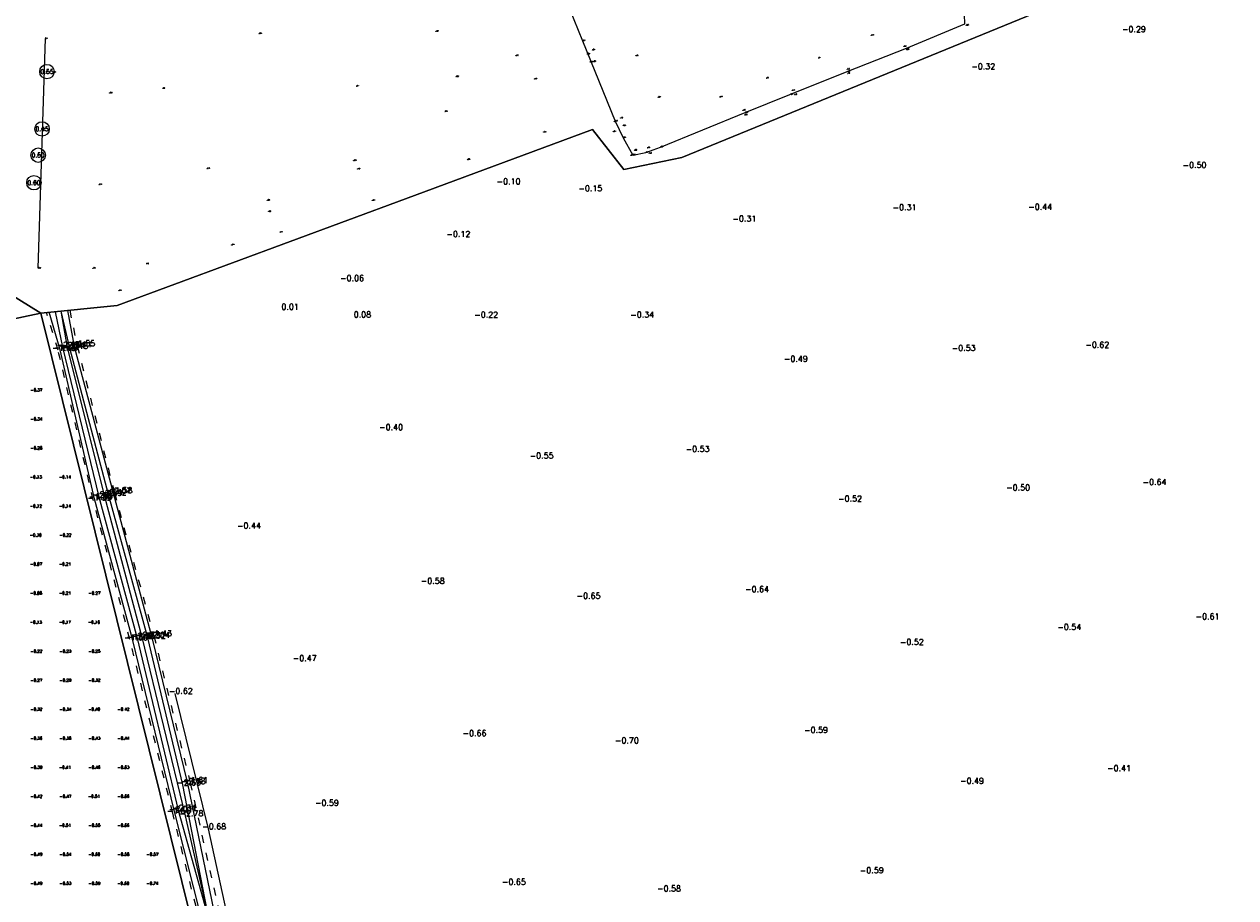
# Model space of a CAD drawing. Header units: metres. Extents: x 102665 to 103901, y 415762 to 419767.
# Tile 77 of 93: x 103232 to 103441, y 419275 to 419426. Entities that reach past the tile are written whole.
import ezdxf
from ezdxf.enums import TextEntityAlignment as Align

# ---------------------------------------------------------------- set-up
doc = ezdxf.new("R2010")
doc.units = ezdxf.units.M
doc.header["$MEASUREMENT"] = 0
doc.linetypes.add('DGN Style 5', pattern=[3.09989794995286, 1.32852769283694, -1.77137025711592])
for name, color, linetype, lineweight in [('B-GV-GR-BOOM-S', 90, 'Continuous', 13), ('B-WE-IE-TERREINAFSCHEIDING_KUNSTMATIG_HEKWERK-G', 20, 'IE-TERREINAFSCHEIDING-KUNSTMATIG', 13), ('DTM 15-11-2017_terristrisch', 3, 'Continuous', 0), ('DTM-Bodemsloot', 162, 'Continuous', 0), ('DTM-Boomdiameter', 96, 'Continuous', 0), ('DTM-Hoogtecijfer', 7, 'Continuous', 0), ('DTM-Meetpunt', 40, 'Continuous', 0), ('DTM_23-02-2012_luchtfoto drone', 40, 'Continuous', 0), ('DTM_27-12-2009_terrestrisch', 97, 'Continuous', 0), ('DTM_hoogtelijn', 251, 'DGN Style 5', 0), ('DTM_talud', 94, 'Continuous', 0), ('mp', 7, 'Continuous', 0)]:
    doc.layers.add(name, color=color, linetype=linetype, lineweight=lineweight)
doc.styles.add('LBD', font='txt.shx')
doc.styles.add('null', font='NLCS.shx')
doc.styles.get("Standard").update_dxf_attribs({"font": 'txt.shx'})
doc.linetypes.add('IE-TERREINAFSCHEIDING-KUNSTMATIG', pattern='A,4,["R",null,S=0.7500000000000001,R=90,X=0,Y=0],4,-2', length=10)

# ---------------------------------------------------------------- blocks, each defined once
blk = doc.blocks.new('MP')
at = {"layer": 'mp', "color": 0, "linetype": 'ByBlock', "lineweight": -2, "elevation": -0.036, "flags": 128}
blk.add_lwpolyline([(-0.005000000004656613, -0.008660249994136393), (-0.01000000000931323, 0), (-0.005000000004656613, 0.008660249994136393), (0.005000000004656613, 0.008660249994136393), (0.01000000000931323, 0), (0.005000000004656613, -0.008660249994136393), (-0.005000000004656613, -0.008660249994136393)], close=True, dxfattribs=at)
blk = doc.blocks.new('SGR-BOOM_01')
at = {"ltscale": 0.1}
h = blk.add_hatch(color=256, dxfattribs=at)
edge = h.paths.add_edge_path()
edge.add_arc((7.366995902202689e-12, -5.115907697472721e-12), 0.15, 0, 360)
for centre, radius in [((0, 0), 2.5), ((7.366995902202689e-12, -5.115907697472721e-12), 0.04499999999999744)]:
    blk.add_circle(centre, radius)
blk.add_circle((7.366995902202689e-12, -5.115907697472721e-12), 0.15, dxfattribs=at)

msp = doc.modelspace()

# ---------------------------------------------------------------- linework, layer by layer
at = {"layer": 'B-WE-IE-TERREINAFSCHEIDING_KUNSTMATIG_HEKWERK-G', "extrusion": (-0.0005415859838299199, -0.01683553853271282, 0.9998581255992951), "elevation": -7116.888671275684}
msp.add_lwpolyline([(89696.89820902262, 422426.4085826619), (89696.89820902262, 422466.0066710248)], dxfattribs=at)
at = {"layer": 'B-WE-IE-TERREINAFSCHEIDING_KUNSTMATIG_HEKWERK-G'}
msp.add_polyline3d([(103324.617, 419432.345, -0.238), (103328.36, 419423.137, -0.014), (103333.976, 419409.286, -0.7010000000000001), (103335.359, 419406.42, -0.548), (103337.003, 419403.444, -0.455), (103339.242, 419403.887, -0.252), (103341.777, 419404.82, -0.282), (103356.355, 419410.748, -0.327), (103364.079, 419413.8560000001, -0.291), (103373.954, 419417.811, -0.282), (103384.182, 419421.831, -0.234), (103394.2, 419426.027, -0.231), (103394.105, 419429.287, -0.3400000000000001), (103392.893, 419432.656, -0.37), (103389.585, 419439.792, -0.518), (103384.612, 419449.709, -0.309)], dxfattribs=at)
at = {"layer": 'DTM 15-11-2017_terristrisch'}
msp.add_polyline3d([(103226.1781359, 419381.6743332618, 0), (103234.990889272, 419376.2029653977, 0), (103248.1919563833, 419377.5040295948, 0), (103297.8253126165, 419395.9166649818, 0), (103330.0346066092, 419407.8654436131, 0), (103335.4570462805, 419400.9806051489, 0), (103345.4622719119, 419403.0168862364, 0), (103407.3761420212, 419428.3365870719, 0), (103392.1334040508, 419455.4658353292, 0), (103389.0204466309, 419461.0063225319, 0), (103417.2070605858, 419472.0406646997, 0), (103542.280515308, 419523.2362620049, 0), (103581.8801701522, 419539.4453607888, 0), (103586.4090883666, 419538.8536236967, 0), (103589.8089062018, 419537.4067836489, 0), (103593.0387331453, 419534.5982117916, 0), (103595.5083512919, 419532.4506973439, 0), (103598.7334280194, 419530.9385575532, 0), (103601.6232731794, 419530.5981246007, 0), (103611.227758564, 419536.5557012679, 0), (103611.227758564, 419539.7047060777, 0), (103590.4198109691, 419577.8823999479, 0), (103621.7423701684, 419591.6646972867, 0), (103623.9921561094, 419609.5092527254, 0)], dxfattribs=at)
at = {"layer": 'DTM-Bodemsloot', "extrusion": (-0.05686956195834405, -0.01732082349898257, 0.9982313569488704), "elevation": -13137.34129491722, "flags": 128}
msp.add_lwpolyline([(-371102.3698243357, 220556.8327436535), (-371102.5672708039, 220555.8438102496), (-371096.3815068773, 220555.3014398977), (-371069.8752612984, 220553.7412576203), (-371044.6700201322, 220552.9443993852), (-371014.2488791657, 220551.0790727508), (-370994.2398876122, 220550.612708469), (-371018.1863698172, 220553.1523286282), (-371044.1798406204, 220554.7170816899), (-371069.7717922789, 220555.4766170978), (-371095.8234042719, 220556.4449474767), (-371102.3698243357, 220556.8327436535)], close=True, dxfattribs=at)
at = {"layer": 'DTM-Bodemsloot'}
for points in [[(103305.544, 419099.798, -2.068), (103305.793, 419103.645, -2.067), (103304.845, 419108.001, -2.081), (103302.746, 419114.281, -2.058), (103288.709, 419169.38, -2.026), (103282.234, 419194.85, -2.025), (103275.852, 419220.557, -2.129), (103269.283, 419245.879, -2.056), (103262.915, 419271.026, -2.107000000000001), (103258.045, 419290.355, -2.009), (103250.787, 419320.07, -1.971), (103244.266, 419344.22, -1.927), (103238.362, 419369.868, -1.993), (103236.4701379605, 419376.3487564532, -1.991078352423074)], [(103238.4658824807, 419376.5454520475, -2.493034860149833), (103239.524, 419370.285, -2.539), (103245.93, 419344.824, -2.59), (103252.43, 419320.391, -2.747), (103259.9, 419289.625, -2.776), (103264.052, 419271.299, -2.567), (103270.374, 419246.072, -2.399), (103276.882, 419220.691, -2.432), (103283.172, 419195.057, -2.428), (103290.007, 419169.548, -2.418), (103303.777, 419114.766, -2.499), (103308.417, 419106.571, -2.6)], [(103239.6359498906, 419376.6607709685, -2.184565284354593), (103240.748, 419370.437, -2.107000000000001), (103247.503, 419345.235, -2.068), (103254.14, 419320.358, -2.041), (103260.274, 419295.178, -2.176), (103265.2, 419271.221, -2.207), (103271.455, 419246.3400000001, -2.098), (103277.737, 419220.739, -2.171), (103284.375, 419195.335, -2.078), (103290.95, 419169.935, -2.054), (103304.913, 419115.14, -2.166), (103306.704, 419112.903, -2.105), (103309.471, 419112.558, -2.246)]]:
    msp.add_polyline3d(points, dxfattribs=at)
at = {"layer": 'DTM-Meetpunt'}
for p in [(103234.39911, 419362.754069, -0.3673), (103234.39911, 419357.754069, -0.3407), (103234.39911, 419352.754069, -0.2791), (103234.39911, 419347.754069, -0.1275), (103234.39911, 419342.754069, -0.1168), (103239.39911, 419342.754069, -0.141), (103234.39911, 419337.754069, -0.1019), (103239.39911, 419337.754069, -0.2246), (103234.39911, 419332.754069, -0.0722), (103239.39911, 419332.754069, -0.2137), (103234.39911, 419327.754069, -0.0789), (103239.39911, 419327.754069, -0.2095), (103234.39911, 419322.754069, -0.1333), (103239.39911, 419322.754069, -0.1658), (103244.39911, 419322.754069, -0.1645), (103234.39911, 419317.754069, -0.2156), (103239.39911, 419317.754069, -0.2251), (103244.39911, 419317.754069, -0.2529), (103234.39911, 419312.754069, -0.2711), (103239.39911, 419312.754069, -0.2857), (103244.39911, 419312.754069, -0.3221), (103234.39911, 419307.754069, -0.3188), (103239.39911, 419307.754069, -0.3406), (103244.39911, 419307.754069, -0.4005), (103234.39911, 419302.754069, -0.3599), (103239.39911, 419302.754069, -0.3832), (103244.39911, 419302.754069, -0.4344), (103249.39911, 419302.754069, -0.4435), (103234.39911, 419297.754069, -0.3886), (103239.39911, 419297.754069, -0.4122), (103244.39911, 419297.754069, -0.4611), (103249.39911, 419297.754069, -0.6329), (103234.39911, 419292.754069, -0.4217), (103239.39911, 419292.754069, -0.4682), (103244.39911, 419292.754069, -0.5076000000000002), (103249.39911, 419292.754069, -0.659), (103234.39911, 419287.754069, -0.4434), (103239.39911, 419287.754069, -0.5065), (103244.39911, 419287.754069, -0.5521), (103249.39911, 419287.754069, -0.6602), (103234.39911, 419282.754069, -0.4868), (103239.39911, 419282.754069, -0.5397000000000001), (103244.39911, 419282.754069, -0.5961000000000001), (103249.39911, 419282.754069, -0.5788), (103254.39911, 419282.754069, -0.5653), (103234.39911, 419277.754069, -0.4939), (103239.39911, 419277.754069, -0.5274), (103244.39911, 419277.754069, -0.5899), (103249.39911, 419277.754069, -0.5951000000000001), (103254.39911, 419277.754069, -0.7383000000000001)]:
    msp.add_point(p, dxfattribs=at)
at = {"layer": 'DTM_23-02-2012_luchtfoto drone', "elevation": -0.5169871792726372, "flags": 128}
msp.add_lwpolyline([(103446.4903835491, 418954.7234161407), (103515.8754307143, 419202.9991238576), (103542.9186735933, 419299.7660864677), (103545.853889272, 419310.2689653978), (103501.4302715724, 419295.1702416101), (103467.8995681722, 419275.4464074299), (103437.1972874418, 419255.5792855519), (103411.2344160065, 419237.4226795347), (103392.3557984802, 419219.8259297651), (103377.2956679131, 419205.788389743), (103361.4174561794, 419185.5698639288), (103345.5392444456, 419165.3513381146), (103331.1476941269, 419143.7581622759), (103315.1353489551, 419112.6713334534), (103309.6106449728, 419097.2667423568), (103304.0859409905, 419097.7773917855), (103234.990889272, 419376.2029653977), (103224.9299478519, 419374.0573500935)], dxfattribs=at)
at = {"layer": 'DTM_27-12-2009_terrestrisch', "flags": 128}
msp.add_lwpolyline([(103224.9299478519, 419374.0573500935), (103234.990889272, 419376.2029653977), (103226.1781359, 419381.6743332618)], dxfattribs=at)
at = {"layer": 'DTM_27-12-2009_terrestrisch'}
msp.add_polyline3d([(103407.3761420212, 419428.3365870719, 0), (103345.4622719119, 419403.0168862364, 0), (103335.4570462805, 419400.9806051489, 0), (103330.0346066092, 419407.8654436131, 0), (103297.8253126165, 419395.9166649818, 0), (103248.1919563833, 419377.5040295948, 0), (103234.990889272, 419376.2029653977, 0), (103304.0859409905, 419097.7773917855, 0), (103309.6106449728, 419097.2667423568, 0), (103315.1353489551, 419112.6713334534, 0), (103331.1476941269, 419143.7581622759, 0), (103345.5392444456, 419165.3513381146, 0), (103361.4174561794, 419185.5698639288, 0), (103377.2956679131, 419205.788389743, 0), (103392.3557984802, 419219.8259297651, 0), (103411.2344160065, 419237.4226795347, 0), (103437.1972874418, 419255.5792855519, 0), (103467.8995681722, 419275.4464074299, 0), (103501.4302715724, 419295.1702416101, 0), (103545.853889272, 419310.2689653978, 0), (103542.9186735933, 419299.7660864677, 0), (103515.8754307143, 419202.9991238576, 0), (103446.4903835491, 418954.7234161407, 0)], dxfattribs=at)
at = {"layer": 'DTM_hoogtelijn'}
for points in [[(103305.133, 419099.777, -1.548), (103305.31, 419103.513, -1.544), (103304.356, 419107.76, -1.544), (103302.58, 419113.968, -1.359), (103288.415, 419169.406, -1.417), (103281.809, 419194.712, -1.542), (103275.441, 419220.455, -1.696), (103262.504, 419270.983, -1.517), (103257.73, 419290.077, -1.559), (103250.36, 419319.959, -1.595), (103244.054, 419344.015, -1.386), (103237.991, 419369.828, -1.451), (103235.99, 419376.296, -1.524), (103235.9871060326, 419376.301150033, -1.523808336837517)], [(103239.9891945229, 419376.6955858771, -1.648173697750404), (103241.271, 419370.586, -1.547), (103247.685, 419345.272, -1.576), (103254.48, 419320.6280000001, -1.429), (103260.732, 419295.334, -1.609), (103271.72, 419246.517, -1.527), (103278.069, 419220.923, -1.499), (103284.778, 419195.436, -1.543), (103291.212, 419170.002, -1.673), (103297.713, 419144.787, -1.509), (103305.335, 419115.1550000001, -1.578), (103306.878, 419113.2640000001, -1.587), (103309.181, 419112.656, -1.731), (103319.272, 419134.418, -1.444), (103330.474, 419154.159, -1.41), (103345.08, 419175.608, -1.395), (103358.299, 419193.233, -1.61), (103376.088, 419213.734, -1.532), (103393.815, 419229.773, -1.613), (103413.857, 419245.515, -1.473), (103433.939, 419260.115, -1.593), (103455.157, 419274.658, -1.54)]]:
    msp.add_polyline3d(points, dxfattribs=at)
at = {"layer": 'DTM_talud'}
msp.add_polyline3d([(103258.073, 419310.708, -0.616), (103263.837, 419287.376, -0.6810000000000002), (103269.363, 419262.098, -0.697), (103275.092, 419239.861, -0.673), (103281.451, 419214.478, -0.633), (103287.164, 419190.908, -0.7110000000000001), (103292.711, 419169.641, -0.7160000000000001), (103299.191, 419145.67, -0.487), (103305.351, 419122.071, -0.349), (103306.369, 419116.408, -0.5910000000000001), (103307.075, 419114.491, -0.672), (103308.487, 419114.738, -0.8040000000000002), (103310.346, 419119.909, -0.2810000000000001), (103319.4, 419138.326, -0.151), (103329.488, 419155.557, -0.14), (103341.786, 419173.872, -0.211), (103343.846, 419177.18, -0.291), (103361.543, 419200.258, -0.306), (103375.179, 419214.4810000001, -0.356), (103394.149, 419232.262, -0.471), (103414.909, 419248.328, -0.431), (103433.092, 419261.547, -0.448), (103454.955, 419276.168, -0.4050000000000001)], dxfattribs=at)

# ---------------------------------------------------------------- block references
at = {"layer": 'B-GV-GR-BOOM-S', "xscale": 0.5, "yscale": 0.5, "zscale": 0.5}
for p in [(103236.069, 419417.812, 0.168), (103235.219, 419407.937, -0.137), (103234.556, 419403.424, -0.19), (103233.83, 419398.673, -0.317)]:
    msp.add_blockref('SGR-BOOM_01', p, dxfattribs=at)
at = {"layer": 'DTM-Meetpunt', "xscale": 2.5, "yscale": 2.5, "zscale": 2.5}
for p in [(103394.424, 419425.798, -0.25), (103272.626, 419424.347, -0.928), (103303.09, 419424.756, -0.291), (103378.087, 419424.088, -0.493), (103330.049, 419421.547, -0.014), (103383.699, 419422.156, -0.261), (103384.147, 419421.584, -0.229), (103316.863, 419420.562, -0.36), (103329.173, 419420.843, -0.363), (103329.644, 419419.468, -0.423), (103330.206, 419419.542, -0.059), (103337.548, 419420.545, -0.319), (103368.937, 419420.134, -0.508), (103237.171, 419417.673, -0.093), (103306.561, 419416.948, -0.215), (103373.934, 419418.225, -0.355), (103373.999, 419417.491, -0.256), (103255.972, 419414.913, -0.201), (103289.392, 419415.312, -0.411), (103320.075, 419416.538, -0.273), (103359.998, 419416.69, -0.501), (103246.885, 419414.1280000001, -0.303), (103341.356, 419413.386, -0.373), (103352.006, 419413.441, -0.447), (103364.469, 419414.574, -0.475), (103364.871, 419413.841, -0.304), (103304.626, 419410.941, -0.392), (103355.983, 419411.141, -0.45), (103333.82, 419409.179, -0.611), (103334.897, 419409.808, -0.199), (103335.345, 419408.5140000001, -0.23), (103356.296, 419410.338, -0.297), (103321.656, 419407.397, -0.344), (103333.649, 419407.489, -0.428), (103337.286, 419404.263, -0.264), (103339.519, 419404.681, -0.299), (103288.923, 419402.47, -0.75), (103308.517, 419402.638, -0.351), (103336.672, 419403.396, -0.518), (103339.819, 419403.7260000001, -0.264), (103263.665, 419401.089, -0.151), (103289.591, 419401.059, -0.224), (103245.059, 419398.353, -0.193), (103274.045, 419395.66, -0.7170000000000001), (103292.135, 419395.626, -0.151), (103274.239, 419393.706, -0.302), (103276.209, 419390.151, -0.171), (103267.896, 419387.962, -0.173), (103244.001, 419383.936, -0.338), (103253.163, 419384.701, -0.395), (103248.47, 419380.069, -0.185)]:
    msp.add_blockref('MP', p, dxfattribs=at)

# ---------------------------------------------------------------- texts
at = {"layer": 'B-GV-GR-BOOM-S'}
for s, p in [('0.17', (103236.069, 419417.812)), ('-0.14', (103235.219, 419407.937)), ('-0.19', (103234.556, 419403.424)), ('-0.32', (103233.83, 419398.673))]:
    msp.add_text(s, height=0.1, dxfattribs=at).set_placement(p, align=Align.BOTTOM_LEFT)
at = {"layer": 'B-WE-IE-TERREINAFSCHEIDING_KUNSTMATIG_HEKWERK-G'}
for s, p in [('0.24', (103235.821, 419423.504)), ('-0.01', (103328.36, 419423.137)), ('-0.23', (103384.182, 419421.831)), ('-0.28', (103373.954, 419417.811)), ('-0.29', (103364.079, 419413.856)), ('-0.33', (103356.355, 419410.748)), ('-0.70', (103333.976, 419409.286)), ('-0.55', (103335.359, 419406.42)), ('-0.28', (103341.777, 419404.82)), ('-0.46', (103337.003, 419403.444)), ('-0.25', (103339.242, 419403.887)), ('-0.42', (103234.548, 419383.932))]:
    msp.add_text(s, height=0.1, dxfattribs=at).set_placement(p, align=Align.BOTTOM_LEFT)
at = {"layer": 'DTM-Boomdiameter', "style": 'LBD'}
for s, p in [('0.55', (103236.069, 419417.812, 0.168)), ('0.45', (103235.219, 419407.937, -0.137)), ('0.50', (103234.556, 419403.424, -0.19)), ('0.60', (103233.83, 419398.673, -0.317))]:
    msp.add_text(s, height=0.75, dxfattribs=at).set_placement(p, align=Align.MIDDLE_CENTER)
at = {"layer": 'DTM-Hoogtecijfer'}
for s, p in [('-0.25', (103394.424, 419425.798)), ('-0.93', (103272.626, 419424.347)), ('-0.29', (103303.09, 419424.756)), ('-0.49', (103378.087, 419424.088)), ('-0.36', (103329.173, 419420.843)), ('-0.01', (103330.049, 419421.547)), ('-0.26', (103383.699, 419422.156)), ('-0.23', (103384.147, 419421.584)), ('-0.36', (103316.863, 419420.562)), ('-0.42', (103329.644, 419419.468)), ('-0.06', (103330.206, 419419.542)), ('-0.32', (103337.548, 419420.545)), ('-0.51', (103368.937, 419420.134)), ('-0.09', (103237.171, 419417.673)), ('-0.22', (103306.561, 419416.948)), ('-0.50', (103359.998, 419416.69)), ('-0.36', (103373.934, 419418.225)), ('-0.26', (103373.999, 419417.491)), ('-0.20', (103255.972, 419414.913)), ('-0.41', (103289.392, 419415.312)), ('-0.27', (103320.075, 419416.538)), ('-0.48', (103364.469, 419414.574)), ('-0.30', (103246.885, 419414.128)), ('-0.37', (103341.356, 419413.386)), ('-0.45', (103352.006, 419413.441)), ('-0.30', (103364.871, 419413.841)), ('-0.39', (103304.626, 419410.941)), ('-0.45', (103355.983, 419411.141)), ('-0.61', (103333.82, 419409.179)), ('-0.20', (103334.897, 419409.808)), ('-0.23', (103335.345, 419408.514)), ('-0.30', (103356.296, 419410.338)), ('-0.34', (103321.656, 419407.397)), ('-0.43', (103333.649, 419407.489)), ('-0.26', (103337.286, 419404.263)), ('-0.30', (103339.519, 419404.681)), ('-0.75', (103288.923, 419402.47)), ('-0.35', (103308.517, 419402.638)), ('-0.52', (103336.672, 419403.396)), ('-0.26', (103339.819, 419403.726)), ('-0.15', (103263.665, 419401.089)), ('-0.22', (103289.591, 419401.059)), ('-0.19', (103245.059, 419398.353)), ('-0.72', (103274.045, 419395.66)), ('-0.30', (103274.239, 419393.706)), ('-0.15', (103292.135, 419395.626)), ('-0.17', (103276.209, 419390.151)), ('-0.17', (103267.896, 419387.962)), ('-0.34', (103244.001, 419383.936)), ('-0.40', (103253.163, 419384.701)), ('-0.19', (103248.47, 419380.069))]:
    msp.add_text(s, height=0.1, dxfattribs=at).set_placement(p, align=Align.BOTTOM_LEFT)
at = {"layer": 'DTM-Hoogtecijfer', "linetype": 'Continuous', "lineweight": 0}
for s, p in [('-0.29', (103421.2885778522, 419424.6229653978)), ('-0.32', (103395.3285778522, 419418.2129653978)), ('-0.50', (103431.7235778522, 419401.2329653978)), ('-0.10', (103313.5405778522, 419398.4069653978)), ('-0.15', (103327.6305778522, 419397.2159653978)), ('-0.31', (103381.7655778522, 419393.9479653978)), ('-0.44', (103405.1295778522, 419394.0239653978)), ('-0.31', (103354.1655778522, 419391.9909653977)), ('-0.12', (103304.9015778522, 419389.3389653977)), ('-0.06', (103286.5765778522, 419381.7449653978)), ('0.01', (103276.4645778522, 419376.8019653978)), ('0.08', (103288.9185778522, 419375.4679653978)), ('-0.22', (103309.6885778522, 419375.4509653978)), ('-0.34', (103336.5675778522, 419375.4529653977)), ('-2.24', (103237.767889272, 419370.2789653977)), ('-2.54', (103238.524889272, 419370.1919653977)), ('-2.48', (103239.039889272, 419370.0829653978)), ('-2.11', (103239.748889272, 419370.3439653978)), ('-1.55', (103240.271889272, 419370.4929653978)), ('-0.62', (103414.9765778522, 419370.2549653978)), ('-1.45', (103236.991889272, 419369.7349653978)), ('-1.99', (103237.362889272, 419369.7749653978)), ('-0.49', (103363.0355778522, 419367.8389653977)), ('-0.53', (103391.9565778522, 419369.7029653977)), ('-0.40', (103293.3025778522, 419356.0639653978)), ('-0.55', (103319.2365778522, 419351.1639653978)), ('-0.53', (103346.1155778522, 419352.3149653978)), ('-2.42', (103245.698889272, 419344.8779653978)), ('-2.07', (103246.503889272, 419345.1419653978)), ('-1.58', (103246.685889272, 419345.1789653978)), ('-0.50', (103401.3335778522, 419345.6589653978)), ('-0.64', (103424.8265778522, 419346.6219653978)), ('-1.39', (103243.054889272, 419343.9219653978)), ('-1.93', (103243.266889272, 419344.1269653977)), ('-2.34', (103244.000889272, 419344.4689653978)), ('-2.59', (103244.930889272, 419344.7309653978)), ('-0.52', (103372.3725778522, 419343.7579653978)), ('-0.44', (103268.8165778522, 419339.1069653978)), ('-0.58', (103300.4795778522, 419329.5779653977)), ('-0.64', (103356.3485778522, 419328.1579653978)), ('-0.65', (103327.3155778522, 419327.0159653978)), ('-0.61', (103433.9645778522, 419323.4579653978)), ('-1.60', (103249.360889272, 419319.8659653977)), ('-1.97', (103249.787889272, 419319.9769653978)), ('-2.35', (103250.581889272, 419320.1249653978)), ('-2.75', (103251.430889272, 419320.2979653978)), ('-2.32', (103252.421889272, 419320.1729653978)), ('-2.04', (103253.140889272, 419320.2649653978)), ('-1.43', (103253.480889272, 419320.5349653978)), ('-0.54', (103410.1465778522, 419321.6519653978)), ('-0.52', (103383.0175778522, 419319.0649653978)), ('-0.47', (103278.4235778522, 419316.2739653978)), ('-0.62', (103257.073889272, 419310.6149653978)), ('-0.66', (103307.6755778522, 419303.3389653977)), ('-0.59', (103366.5125778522, 419303.9049653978)), ('-0.70', (103333.9315778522, 419302.0929653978)), ('-0.41', (103418.7185778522, 419297.3219653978)), ('-2.69', (103258.516889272, 419294.8569653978)), ('-2.18', (103259.274889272, 419295.0849653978)), ('-1.61', (103259.732889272, 419295.2409653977)), ('-0.49', (103393.3855778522, 419295.1369653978)), ('-0.59', (103282.2535778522, 419291.3379653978)), ('-1.56', (103256.730889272, 419289.9839653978)), ('-2.01', (103257.045889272, 419290.2619653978)), ('-2.34', (103257.656889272, 419290.4789653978)), ('-2.78', (103258.900889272, 419289.5319653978)), ('-0.68', (103262.837889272, 419287.2829653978)), ('-0.59', (103376.1165778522, 419279.7279653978)), ('-0.65', (103314.4615778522, 419277.7269653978)), ('-0.58', (103341.1885778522, 419276.5859653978))]:
    msp.add_text(s, height=1, dxfattribs=at).set_placement(p)
at = {"layer": 'DTM-Hoogtecijfer'}
for s, p in [('-0.37', (103234.2465233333, 419362.729808, 0.1229)), ('-0.34', (103234.2465233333, 419357.729808, 0.1229)), ('-0.28', (103234.2465233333, 419352.729808, 0.1229)), ('-0.13', (103234.16319, 419347.729808, 0.1229)), ('-0.14', (103239.16319, 419347.729808, 0.1229)), ('-0.12', (103234.16319, 419342.729808, 0.1229)), ('-0.14', (103239.16319, 419342.729808, 0.1229)), ('-0.10', (103234.1215233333, 419337.729808, 0.1229)), ('-0.22', (103239.2465233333, 419337.729808, 0.1229)), ('-0.07', (103234.2048566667, 419332.729808, 0.1229)), ('-0.21', (103239.16319, 419332.729808, 0.1229)), ('-0.08', (103234.2048566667, 419327.729808, 0.1229)), ('-0.21', (103239.16319, 419327.729808, 0.1229)), ('-0.27', (103244.2465233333, 419327.729808, 0.1229)), ('-0.13', (103234.16319, 419322.729808, 0.1229)), ('-0.17', (103239.16319, 419322.729808, 0.1229)), ('-0.16', (103244.16319, 419322.729808, 0.1229)), ('-0.22', (103234.2465233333, 419317.729808, 0.1229)), ('-0.23', (103239.2465233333, 419317.729808, 0.1229)), ('-0.25', (103244.2465233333, 419317.729808, 0.1229)), ('-0.27', (103234.2465233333, 419312.729808, 0.1229)), ('-0.29', (103239.2465233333, 419312.729808, 0.1229)), ('-0.32', (103244.2465233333, 419312.729808, 0.1229)), ('-0.32', (103234.2465233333, 419307.729808, 0.1229)), ('-0.34', (103239.2465233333, 419307.729808, 0.1229)), ('-0.40', (103244.2048566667, 419307.729808, 0.1229)), ('-0.42', (103249.2465233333, 419307.729808, 0.1229)), ('-0.36', (103234.2465233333, 419302.729808, 0.1229)), ('-0.38', (103239.2465233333, 419302.729808, 0.1229)), ('-0.43', (103244.2465233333, 419302.729808, 0.1229)), ('-0.44', (103249.2465233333, 419302.729808, 0.1229)), ('-0.39', (103234.2465233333, 419297.729808, 0.1229)), ('-0.41', (103239.16319, 419297.729808, 0.1229)), ('-0.46', (103244.2465233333, 419297.729808, 0.1229)), ('-0.63', (103249.2465233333, 419297.729808, 0.1229)), ('-0.42', (103234.2465233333, 419292.729808, 0.1229)), ('-0.47', (103239.2465233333, 419292.729808, 0.1229)), ('-0.51', (103244.16319, 419292.729808, 0.1229)), ('-0.66', (103249.2465233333, 419292.729808, 0.1229)), ('-0.44', (103234.2465233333, 419287.729808, 0.1229)), ('-0.51', (103239.16319, 419287.729808, 0.1229)), ('-0.55', (103244.2465233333, 419287.729808, 0.1229)), ('-0.66', (103249.2465233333, 419287.729808, 0.1229)), ('-0.49', (103234.2465233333, 419282.729808, 0.1229)), ('-0.54', (103239.2465233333, 419282.729808, 0.1229)), ('-0.60', (103244.2048566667, 419282.729808, 0.1229)), ('-0.58', (103249.2465233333, 419282.729808, 0.1229)), ('-0.57', (103254.2465233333, 419282.729808, 0.1229)), ('-0.49', (103234.2465233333, 419277.729808, 0.1229)), ('-0.53', (103239.2465233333, 419277.729808, 0.1229)), ('-0.59', (103244.2465233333, 419277.729808, 0.1229)), ('-0.60', (103249.2048566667, 419277.729808, 0.1229)), ('-0.74', (103254.2465233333, 419277.729808, 0.1229))]:
    msp.add_text(s, height=0.5, dxfattribs=at).set_placement(p, align=Align.CENTER)

doc.saveas('drawing.dxf')
